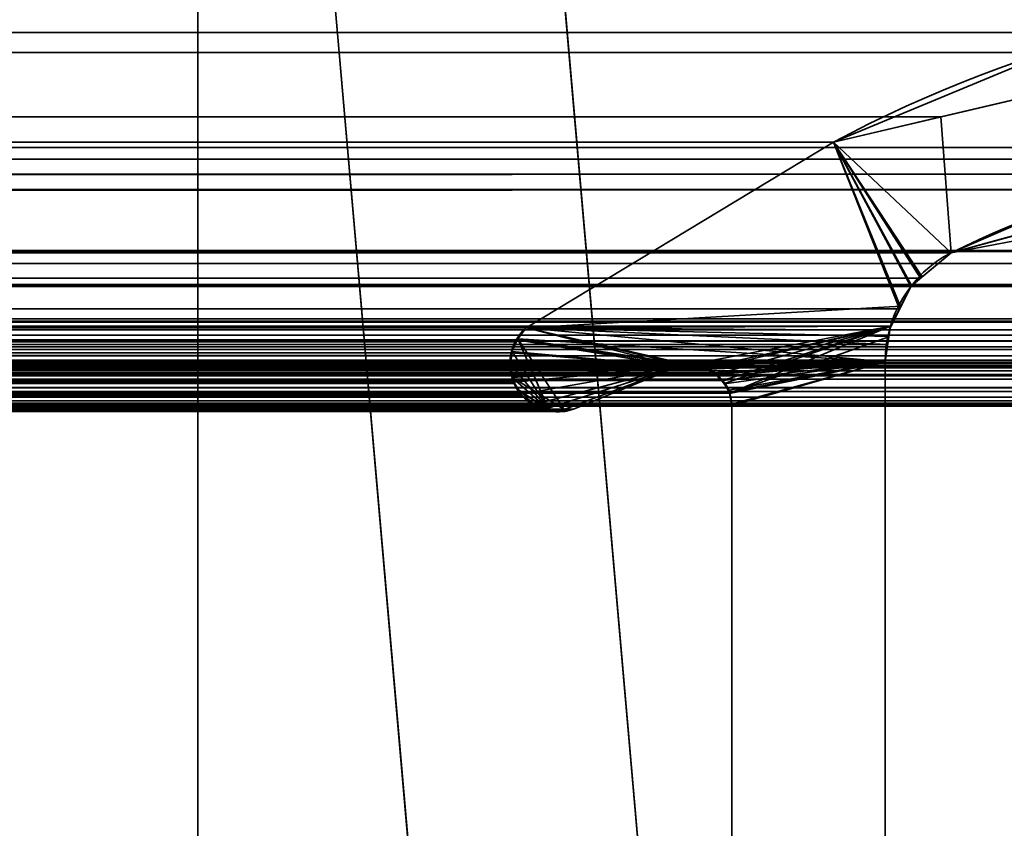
# Model space of a CAD drawing. Header units: millimetres. Extents: x -603 to 3703, y -115 to 193.
# Tile 139 of 256: x 398.33 to 404.78, y 8.77 to 14.07. Entities that reach past the tile are written whole.
import ezdxf

# ---------------------------------------------------------------- set-up
doc = ezdxf.new("R2010")
doc.units = ezdxf.units.MM
doc.layers.add('151', color=7, linetype='Continuous', true_color=0xffffff)

# ---------------------------------------------------------------- blocks, each defined once
blk = doc.blocks.new('UG_SURFACE_001')
at = {"layer": '151', "color": 252, "linetype": 'Continuous', "lineweight": 35}
for points in [[(603, -18, 2212.25), (603, 174.4, 2212.25), (-603, 174.4, 2212.25), (-603, -18, 2212.25)], [(-453, -18, 2062.2499), (-453, 174.4, 2062.2499), (453, 174.4, 2062.2499), (453, -18, 2062.2499)]]:
    blk.add_3dface(points, dxfattribs=at)
blk = doc.blocks.new('UG_SURFACE_031')
at = {"layer": '151', "color": 7, "linetype": 'Continuous', "lineweight": 35}
for points in [[(-409.1801, 13.8524, 2016.4301), (409.1801, 13.8524, 2016.4301), (407.8079, 14.2393, 2015.058)], [(-407.8079, 14.2393, 2015.058), (-409.1801, 13.8524, 2016.4301), (407.8079, 14.2393, 2015.058)], [(407.8079, 14.2393, 2015.058), (406.7246, 13.9851, 2013.9747), (-406.7246, 13.9851, 2013.9747), (-407.8079, 14.2393, 2015.058)], [(404.3656, 13.4315, 2011.6158), (-404.3656, 13.4315, 2011.6158), (-406.7246, 13.9851, 2013.9747), (406.7246, 13.9851, 2013.9747)], [(406.2989, 13.0566, 2013.5489), (404.4322, 12.5427, 2011.6823), (404.3656, 13.4315, 2011.6158), (406.7246, 13.9851, 2013.9747)], [(409.1801, 13.8524, 2016.4301), (-409.1801, 13.8524, 2016.4301), (-411.652, 13.1555, 2018.9021), (411.652, 13.1555, 2018.9021)], [(403.663, 13.2666, 2010.9129), (-403.663, 13.2666, 2010.9129), (-404.3656, 13.4315, 2011.6158), (404.3656, 13.4315, 2011.6158)], [(403.663, 13.2666, 2010.9129), (404.3656, 13.4315, 2011.6158), (404.4322, 12.5427, 2011.6823), (404.2326, 12.3749, 2011.4825)], [(406.9324, 13.231, 2014.1823), (-408.4429, 13.138, 2015.6929), (-408.0881, 13.2339, 2015.3379)], [(406.9324, 13.231, 2014.1823), (408.4286, 12.9555, 2015.6786), (-408.4429, 13.138, 2015.6929)], [(-408.0881, 13.2339, 2015.3379), (406.2989, 13.0566, 2013.5489), (406.9324, 13.231, 2014.1823)], [(-408.0881, 13.2339, 2015.3379), (-406.3101, 12.8978, 2013.5601), (406.2989, 13.0566, 2013.5489)], [(403.663, 13.2666, 2010.9129), (401.6499, 12.0514, 2008.8999), (-401.6499, 12.0514, 2008.8999), (-403.663, 13.2666, 2010.9129)], [(404.0937, 12.1752, 2011.3437), (404.0347, 12.0607, 2011.2846), (401.6499, 12.0514, 2008.8999), (403.663, 13.2666, 2010.9129)], [(403.663, 13.2666, 2010.9129), (404.1691, 12.3216, 2011.4191), (404.0937, 12.1752, 2011.3437)], [(404.2326, 12.3749, 2011.4825), (404.1691, 12.3216, 2011.4191), (403.663, 13.2666, 2010.9129)], [(413.4445, 12.0875, 2020.6945), (411.652, 13.1555, 2018.9021), (-411.652, 13.1555, 2018.9021), (-413.4445, 12.0875, 2020.6945)], [(-410.595, 12.5565, 2017.8449), (-408.4429, 13.138, 2015.6929), (408.4286, 12.9555, 2015.6786)], [(406.2989, 13.0566, 2013.5489), (-406.3101, 12.8978, 2013.5601), (-404.4322, 12.5427, 2011.6823)], [(-404.4322, 12.5427, 2011.6823), (404.4322, 12.5427, 2011.6823), (406.2989, 13.0566, 2013.5489)], [(408.4286, 12.9555, 2015.6786), (410.595, 12.5565, 2017.8449), (-410.595, 12.5565, 2017.8449)], [(-410.7077, 12.4722, 2017.9577), (-410.595, 12.5565, 2017.8449), (410.595, 12.5565, 2017.8449)], [(410.595, 12.5565, 2017.8449), (410.605, 12.552, 2017.8549), (-410.7077, 12.4722, 2017.9577)], [(410.605, 12.552, 2017.8549), (410.7073, 12.4721, 2017.9574), (-410.7077, 12.4722, 2017.9577)], [(404.4322, 12.5427, 2011.6823), (-404.4322, 12.5427, 2011.6823), (-404.2326, 12.3749, 2011.4825), (404.2326, 12.3749, 2011.4825)], [(410.886, 12.3326, 2018.136), (-410.8725, 12.3488, 2018.1224), (-410.7077, 12.4722, 2017.9577)], [(-410.7077, 12.4722, 2017.9577), (410.7073, 12.4721, 2017.9574), (410.886, 12.3326, 2018.136)], [(411.0107, 12.1085, 2018.2607), (-411.0101, 12.1078, 2018.2602), (-410.8901, 12.318, 2018.1401)], [(410.886, 12.3326, 2018.136), (-410.8901, 12.318, 2018.1401), (-410.8725, 12.3488, 2018.1224)], [(410.886, 12.3326, 2018.136), (410.8926, 12.3208, 2018.1425), (-410.8901, 12.318, 2018.1401)], [(-410.8901, 12.318, 2018.1401), (410.8926, 12.3208, 2018.1425), (411.0107, 12.1085, 2018.2607)], [(404.1691, 12.3216, 2011.4191), (-404.2326, 12.3749, 2011.4825), (-404.1691, 12.3216, 2011.4191)], [(404.1691, 12.3216, 2011.4191), (404.2326, 12.3749, 2011.4825), (-404.2326, 12.3749, 2011.4825)], [(-404.1691, 12.3216, 2011.4191), (404.0937, 12.1752, 2011.3437), (404.1691, 12.3216, 2011.4191)], [(-404.1691, 12.3216, 2011.4191), (-404.0937, 12.1752, 2011.3437), (404.0937, 12.1752, 2011.3437)], [(404.0347, 12.0607, 2011.2846), (-404.0937, 12.1752, 2011.3437), (-404.0347, 12.0607, 2011.2846)], [(404.0347, 12.0607, 2011.2846), (404.0937, 12.1752, 2011.3437), (-404.0937, 12.1752, 2011.3437)], [(413.4445, 12.0875, 2020.6945), (-413.4445, 12.0875, 2020.6945), (-413.4978, 12.0368, 2020.7477), (413.4978, 12.0368, 2020.7477)], [(411.0184, 12.0946, 2018.2683), (-411.0615, 11.8663, 2018.3115), (-411.0196, 12.0912, 2018.2695)], [(411.0184, 12.0946, 2018.2683), (411.0615, 11.8663, 2018.3115), (-411.0615, 11.8663, 2018.3115)], [(411.0184, 12.0946, 2018.2683), (-411.0196, 12.0912, 2018.2695), (-411.0101, 12.1078, 2018.2602)], [(-411.0101, 12.1078, 2018.2602), (411.0107, 12.1085, 2018.2607), (411.0184, 12.0946, 2018.2683)], [(-404.0347, 12.0607, 2011.2846), (404.0171, 11.9423, 2011.2672), (404.0347, 12.0607, 2011.2846)], [(-404.0347, 12.0607, 2011.2846), (-404.0171, 11.9423, 2011.2672), (404.0171, 11.9423, 2011.2672)], [(401.6499, 12.0514, 2008.8999), (404.0347, 12.0607, 2011.2846), (404.0171, 11.9423, 2011.2672)], [(-413.5326, 12.0036, 2020.7827), (-413.5506, 11.9642, 2020.8006), (413.5506, 11.9642, 2020.8006)], [(413.5326, 12.0036, 2020.7827), (413.4978, 12.0368, 2020.7477), (-413.4978, 12.0368, 2020.7477), (-413.5326, 12.0036, 2020.7827)], [(-413.5326, 12.0036, 2020.7827), (413.5506, 11.9642, 2020.8006), (413.5326, 12.0036, 2020.7827)], [(-401.5873, 11.9733, 2008.8372), (-401.6499, 12.0514, 2008.8999), (401.6499, 12.0514, 2008.8999)], [(401.6499, 12.0514, 2008.8999), (401.5881, 11.972, 2008.8382), (-401.5873, 11.9733, 2008.8372)], [(401.5881, 11.972, 2008.8382), (401.6499, 12.0514, 2008.8999), (402.6485, 11.798, 2009.8984)], [(401.6499, 12.0514, 2008.8999), (402.7161, 11.8082, 2009.9661), (402.682, 11.8051, 2009.932)], [(402.682, 11.8051, 2009.932), (402.6485, 11.798, 2009.8984), (401.6499, 12.0514, 2008.8999)], [(402.8019, 11.7896, 2010.052), (402.7161, 11.8082, 2009.9661), (401.6499, 12.0514, 2008.8999), (404, 11.8277, 2011.25)], [(404.0171, 11.9423, 2011.2672), (404, 11.8277, 2011.25), (401.6499, 12.0514, 2008.8999)], [(413.5506, 11.9642, 2020.8006), (-413.5506, 11.9642, 2020.8006), (-413.5682, 11.9257, 2020.8182), (413.5682, 11.9257, 2020.8182)], [(404.0171, 11.9423, 2011.2672), (-404.0171, 11.9423, 2011.2672), (-404, 11.8277, 2011.25), (404, 11.8277, 2011.25)], [(-401.5826, 11.9675, 2008.8327), (-401.5873, 11.9733, 2008.8372), (401.5881, 11.972, 2008.8382)], [(-401.5826, 11.9675, 2008.8327), (401.5881, 11.972, 2008.8382), (401.5783, 11.9593, 2008.8282)], [(401.5783, 11.9593, 2008.8282), (-401.5528, 11.8865, 2008.8029), (-401.5826, 11.9675, 2008.8327)], [(401.5783, 11.9593, 2008.8282), (401.5539, 11.8859, 2008.8038), (-401.5528, 11.8865, 2008.8029)], [(402.6485, 11.798, 2009.8984), (401.5539, 11.8859, 2008.8038), (401.5783, 11.9593, 2008.8282), (401.5881, 11.972, 2008.8382)], [(-413.5758, 11.9091, 2020.8259), (-413.5839, 11.838, 2020.834), (413.5839, 11.838, 2020.834)], [(413.5758, 11.9091, 2020.8259), (413.5682, 11.9257, 2020.8182), (-413.5682, 11.9257, 2020.8182), (-413.5758, 11.9091, 2020.8259)], [(-413.5758, 11.9091, 2020.8259), (413.5839, 11.838, 2020.834), (413.5758, 11.9091, 2020.8259)], [(-411.0615, 6.7187, 2018.3115), (-411.0615, 11.8663, 2018.3115), (411.0615, 11.8663, 2018.3115), (411.0615, 6.7187, 2018.3115)], [(-401.5502, 11.8796, 2008.8003), (-401.5528, 11.8865, 2008.8029), (401.5539, 11.8859, 2008.8038)], [(-401.5502, 11.8796, 2008.8003), (401.5539, 11.8859, 2008.8038), (401.5482, 11.8687, 2008.7981)], [(401.5482, 11.8687, 2008.7981), (-401.5448, 11.7907, 2008.7948), (-401.5502, 11.8796, 2008.8003)], [(401.5482, 11.8687, 2008.7981), (401.5464, 11.7907, 2008.7965), (-401.5448, 11.7907, 2008.7948)], [(402.6485, 11.798, 2009.8984), (401.5464, 11.7907, 2008.7965), (401.5482, 11.8687, 2008.7981), (401.5539, 11.8859, 2008.8038)], [(413.5854, 11.8249, 2020.8354), (-413.5839, 11.838, 2020.834), (-413.5854, 11.8249, 2020.8354)], [(-413.5854, 11.8249, 2020.8354), (-413.572, 11.7445, 2020.822), (413.572, 11.7445, 2020.822), (413.5854, 11.8249, 2020.8354)], [(413.5854, 11.8249, 2020.8354), (413.5839, 11.838, 2020.834), (-413.5839, 11.838, 2020.834)], [(412.3996, 11.8171, 2019.6495), (413.1971, 11.5484, 2020.447), (-413.1971, 11.5484, 2020.447), (-412.3996, 11.8171, 2019.6495)], [(412.3996, 11.8171, 2019.6495), (-412.3996, 11.8171, 2019.6495), (-412.3857, 11.8169, 2019.6357)], [(412.3439, 11.826, 2019.594), (-412.3857, 11.8169, 2019.6357), (-412.3131, 11.8159, 2019.5632)], [(412.3439, 11.826, 2019.594), (412.3856, 11.8193, 2019.6357), (-412.3857, 11.8169, 2019.6357)], [(-412.3857, 11.8169, 2019.6357), (412.3856, 11.8193, 2019.6357), (412.3996, 11.8171, 2019.6495)], [(-412.3131, 11.8159, 2019.5632), (412.3137, 11.8195, 2019.5637), (412.3439, 11.826, 2019.594)], [(412.3137, 11.8195, 2019.5637), (-412.3131, 11.8159, 2019.5632), (-412.26, 11.8152, 2019.51)], [(-412.26, 11.8152, 2019.51), (412.2388, 11.8035, 2019.4888), (412.3137, 11.8195, 2019.5637)], [(-412.26, 11.8152, 2019.51), (-412.2396, 11.8032, 2019.4895), (412.2388, 11.8035, 2019.4888)], [(412.2226, 11.8, 2019.4726), (412.2388, 11.8035, 2019.4888), (-412.2396, 11.8032, 2019.4895)], [(412.2042, 11.7898, 2019.4542), (-412.2396, 11.8032, 2019.4895), (-412.1823, 11.7697, 2019.4323)], [(412.2042, 11.7898, 2019.4542), (412.2226, 11.8, 2019.4726), (-412.2396, 11.8032, 2019.4895)], [(-404, 11.8277, 2011.25), (-404, 5.7035, 2011.25), (404, 5.7035, 2011.25), (404, 11.8277, 2011.25)], [(402.8019, 11.7896, 2010.052), (-402.8019, 11.7896, 2010.052), (-402.7161, 11.8082, 2009.9661), (402.7161, 11.8082, 2009.9661)], [(402.682, 11.8051, 2009.932), (-402.7161, 11.8082, 2009.9661), (-402.682, 11.8051, 2009.932)], [(402.682, 11.8051, 2009.932), (402.7161, 11.8082, 2009.9661), (-402.7161, 11.8082, 2009.9661)], [(-402.682, 11.8051, 2009.932), (402.6485, 11.798, 2009.8984), (402.682, 11.8051, 2009.932)], [(-402.682, 11.8051, 2009.932), (-402.6485, 11.798, 2009.8984), (402.6485, 11.798, 2009.8984)], [(401.96, 11.5173, 2009.2101), (402.6485, 11.798, 2009.8984), (-402.6485, 11.798, 2009.8984), (-401.96, 11.5173, 2009.2101)], [(402.6485, 11.798, 2009.8984), (401.5689, 11.6953, 2008.8189), (401.5461, 11.777, 2008.796), (401.5464, 11.7907, 2008.7965)], [(401.6164, 11.6165, 2008.8663), (401.5713, 11.6865, 2008.8212), (401.5689, 11.6953, 2008.8189), (402.6485, 11.798, 2009.8984)], [(401.7019, 11.5484, 2008.9519), (401.6227, 11.6068, 2008.8727), (401.6164, 11.6165, 2008.8663), (402.6485, 11.798, 2009.8984)], [(402.6485, 11.798, 2009.8984), (401.7785, 11.5211, 2009.0284), (401.7296, 11.528, 2008.9796), (401.7019, 11.5484, 2008.9519)], [(401.8747, 11.5076, 2009.1248), (401.7785, 11.5211, 2009.0284), (402.6485, 11.798, 2009.8984)], [(402.6485, 11.798, 2009.8984), (401.96, 11.5173, 2009.2101), (401.9031, 11.5036, 2009.1531), (401.8747, 11.5076, 2009.1248)], [(404, 11.8277, 2011.25), (402.8453, 11.7801, 2010.0954), (402.8019, 11.7896, 2010.052)], [(402.8748, 11.7564, 2010.1249), (402.8453, 11.7801, 2010.0954), (404, 11.8277, 2011.25)], [(404, 11.8277, 2011.25), (402.9386, 11.705, 2010.1886), (402.8748, 11.7564, 2010.1249)], [(402.9801, 11.6291, 2010.2301), (402.9388, 11.7047, 2010.1888), (402.9386, 11.705, 2010.1886), (404, 11.8277, 2011.25)], [(404, 11.8277, 2011.25), (402.9838, 11.6222, 2010.2339), (402.9801, 11.6291, 2010.2301)], [(402.9963, 11.5516, 2010.2463), (402.9838, 11.6222, 2010.2339), (404, 11.8277, 2011.25)], [(404, 11.8277, 2011.25), (402.9979, 11.5427, 2010.2479), (402.9963, 11.5516, 2010.2463)], [(402.9979, 7.7467, 2010.2479), (402.9979, 11.5427, 2010.2479), (404, 11.8277, 2011.25), (404, 5.7035, 2011.25)], [(413.572, 11.7445, 2020.822), (-413.572, 11.7445, 2020.822), (-413.5677, 11.736, 2020.8178), (413.5677, 11.736, 2020.8178)], [(413.5287, 11.6585, 2020.7787), (-413.5677, 11.736, 2020.8178), (-413.5287, 11.6585, 2020.7787)], [(413.5287, 11.6585, 2020.7787), (413.5677, 11.736, 2020.8178), (-413.5677, 11.736, 2020.8178)], [(-412.1823, 11.7697, 2019.4323), (412.1832, 11.7696, 2019.4333), (412.2042, 11.7898, 2019.4542)], [(412.1832, 11.7696, 2019.4333), (-412.1823, 11.7697, 2019.4323), (-412.1634, 11.7586, 2019.4135)], [(-412.1634, 11.7586, 2019.4135), (412.1262, 11.7148, 2019.376), (412.1832, 11.7696, 2019.4333)], [(-412.1634, 11.7586, 2019.4135), (-412.1286, 11.7112, 2019.3787), (412.1262, 11.7148, 2019.376)], [(-402.9386, 11.705, 2010.1886), (-402.8748, 11.7564, 2010.1249), (402.8748, 11.7564, 2010.1249), (402.9386, 11.705, 2010.1886)], [(402.8453, 11.7801, 2010.0954), (-402.8748, 11.7564, 2010.1249), (-402.8453, 11.7801, 2010.0954)], [(402.8453, 11.7801, 2010.0954), (402.8748, 11.7564, 2010.1249), (-402.8748, 11.7564, 2010.1249)], [(-402.8453, 11.7801, 2010.0954), (-402.8019, 11.7896, 2010.052), (402.8019, 11.7896, 2010.052), (402.8453, 11.7801, 2010.0954)], [(401.5461, 11.777, 2008.796), (-401.5684, 11.6955, 2008.8184), (-401.5656, 11.7002, 2008.8155)], [(401.5461, 11.777, 2008.796), (401.5689, 11.6953, 2008.8189), (-401.5684, 11.6955, 2008.8184)], [(-401.5656, 11.7002, 2008.8155), (401.5464, 11.7907, 2008.7965), (401.5461, 11.777, 2008.796)], [(-401.5656, 11.7002, 2008.8155), (-401.5448, 11.7899, 2008.7948), (401.5464, 11.7907, 2008.7965)], [(-401.5448, 11.7899, 2008.7948), (-401.5448, 11.7907, 2008.7948), (401.5464, 11.7907, 2008.7965)], [(412.1259, 11.7145, 2019.3758), (412.1262, 11.7148, 2019.376), (-412.1286, 11.7112, 2019.3787)], [(412.1259, 11.7145, 2019.3758), (-412.1286, 11.7112, 2019.3787), (-412.1071, 11.6819, 2019.357)], [(-412.1071, 11.6819, 2019.357), (412.0888, 11.6334, 2019.3388), (412.1259, 11.7145, 2019.3758)], [(-412.1071, 11.6819, 2019.357), (-412.0888, 11.6334, 2019.3388), (412.0888, 11.6334, 2019.3388)], [(402.9801, 11.6291, 2010.2301), (-402.9801, 11.6291, 2010.2301), (-402.9388, 11.7047, 2010.1888), (402.9388, 11.7047, 2010.1888)], [(402.9386, 11.705, 2010.1886), (-402.9388, 11.7047, 2010.1888), (-402.9386, 11.705, 2010.1886)], [(402.9386, 11.705, 2010.1886), (402.9388, 11.7047, 2010.1888), (-402.9388, 11.7047, 2010.1888)], [(401.5713, 11.6865, 2008.8212), (-401.6166, 11.6167, 2008.8665), (-401.5684, 11.6955, 2008.8184)], [(401.5713, 11.6865, 2008.8212), (401.6164, 11.6165, 2008.8663), (-401.6166, 11.6167, 2008.8665)], [(-401.5684, 11.6955, 2008.8184), (401.5689, 11.6953, 2008.8189), (401.5713, 11.6865, 2008.8212)], [(413.5278, 11.6576, 2020.7777), (-413.5278, 11.6576, 2020.7777), (-413.4589, 11.5964, 2020.7088), (413.4589, 11.5964, 2020.7088)], [(412.0888, 7.3541, 2019.3388), (412.0888, 11.6334, 2019.3388), (-412.0888, 11.6334, 2019.3388), (-412.0888, 7.3541, 2019.3388)], [(402.9963, 11.5516, 2010.2463), (-402.9963, 11.5516, 2010.2463), (-402.9838, 11.6222, 2010.2339)], [(-402.9838, 11.6222, 2010.2339), (-402.9801, 11.6291, 2010.2301), (402.9801, 11.6291, 2010.2301), (402.9838, 11.6222, 2010.2339)], [(402.9838, 11.6222, 2010.2339), (402.9963, 11.5516, 2010.2463), (-402.9838, 11.6222, 2010.2339)], [(-401.6545, 11.5755, 2008.9045), (401.6227, 11.6068, 2008.8727), (401.7019, 11.5484, 2008.9519)], [(-401.6545, 11.5755, 2008.9045), (-401.6227, 11.6068, 2008.8727), (401.6227, 11.6068, 2008.8727)], [(-401.6227, 11.6068, 2008.8727), (-401.6166, 11.6167, 2008.8665), (401.6164, 11.6165, 2008.8663)], [(401.6164, 11.6165, 2008.8663), (401.6227, 11.6068, 2008.8727), (-401.6227, 11.6068, 2008.8727)], [(413.4589, 11.5964, 2020.7088), (-413.4589, 11.5964, 2020.7088), (-413.4325, 11.573, 2020.6826)], [(413.4325, 11.573, 2020.6826), (413.4589, 11.5964, 2020.7088), (-413.4325, 11.573, 2020.6826)], [(413.4017, 11.558, 2020.6518), (-413.4325, 11.573, 2020.6826), (-413.4017, 11.558, 2020.6518)], [(413.4017, 11.558, 2020.6518), (413.4325, 11.573, 2020.6826), (-413.4325, 11.573, 2020.6826)], [(-413.4017, 11.558, 2020.6518), (-413.3787, 11.5549, 2020.6287), (413.3787, 11.5549, 2020.6287), (413.4017, 11.558, 2020.6518)], [(413.3787, 11.5549, 2020.6287), (-413.3787, 11.5549, 2020.6287), (-413.2904, 11.543, 2020.5405), (413.2904, 11.543, 2020.5405)], [(413.2478, 11.5372, 2020.4978), (-413.2904, 11.543, 2020.5405), (-413.2478, 11.5372, 2020.4978)], [(413.2478, 11.5372, 2020.4978), (413.2904, 11.543, 2020.5405), (-413.2904, 11.543, 2020.5405)], [(-413.2478, 11.5372, 2020.4978), (413.1971, 11.5484, 2020.447), (413.2478, 11.5372, 2020.4978)], [(-413.2478, 11.5372, 2020.4978), (-413.1971, 11.5484, 2020.447), (413.1971, 11.5484, 2020.447)], [(402.9979, 11.5427, 2010.2479), (-402.9979, 11.5427, 2010.2479), (-402.9963, 11.5516, 2010.2463), (402.9963, 11.5516, 2010.2463)], [(402.9979, 11.5427, 2010.2479), (402.9979, 7.7467, 2010.2479), (-402.9979, 7.7467, 2010.2479), (-402.9979, 11.5427, 2010.2479)], [(401.7296, 11.528, 2008.9796), (-401.7784, 11.5132, 2009.0284), (-401.7021, 11.5516, 2008.9521)], [(401.7019, 11.5484, 2008.9519), (-401.7021, 11.5516, 2008.9521), (-401.6545, 11.5755, 2008.9045)], [(-401.7021, 11.5516, 2008.9521), (401.7019, 11.5484, 2008.9519), (401.7296, 11.528, 2008.9796)], [(-401.96, 11.5173, 2009.2101), (-401.8739, 11.5128, 2009.1238), (401.8747, 11.5076, 2009.1248)], [(401.8747, 11.5076, 2009.1248), (401.9031, 11.5036, 2009.1531), (-401.96, 11.5173, 2009.2101)], [(401.9031, 11.5036, 2009.1531), (401.96, 11.5173, 2009.2101), (-401.96, 11.5173, 2009.2101)], [(401.8747, 11.5076, 2009.1248), (-401.8739, 11.5128, 2009.1238), (-401.7878, 11.5084, 2009.0377)], [(-401.7878, 11.5084, 2009.0377), (401.7785, 11.5211, 2009.0284), (401.8747, 11.5076, 2009.1248)], [(-401.7878, 11.5084, 2009.0377), (-401.7784, 11.5132, 2009.0284), (401.7785, 11.5211, 2009.0284)], [(401.7296, 11.528, 2008.9796), (401.7785, 11.5211, 2009.0284), (-401.7784, 11.5132, 2009.0284)]]:
    blk.add_3dface(points, dxfattribs=at)
blk = doc.blocks.new('UG_SURFACE_032')
at = {"layer": '151', "color": 7, "linetype": 'Continuous', "lineweight": 35}
for points in [[(403.663, 13.2666, 2010.9129), (406.343, 13.8955, 2013.593), (405.1506, 13.8846, -7.75)], [(406.343, 13.8955, 2013.593), (403.663, 13.2666, 2010.9129), (404.4322, 12.5427, 2011.6823), (405.9314, 12.8262, 2013.1814)], [(405.1506, 13.8846, -7.75), (403.663, 13.2666, -7.75), (403.663, 13.2666, 2010.9129)], [(405.0178, 12.7957, -7.75), (404.4322, 12.5427, -7.75), (403.663, 13.2666, -7.75), (405.1506, 13.8846, -7.75)], [(403.663, 13.2666, -7.75), (401.6499, 12.0514, -7.75), (401.6499, 12.0514, 2008.8999), (403.663, 13.2666, 2010.9129)], [(401.6499, 12.0514, -7.75), (403.663, 13.2666, -7.75), (404.1743, 12.3282, -7.75), (404.1058, 12.1916, -7.75)], [(403.663, 13.2666, 2010.9129), (401.6499, 12.0514, 2008.8999), (404.0347, 12.0607, 2011.2846), (404.1008, 12.1889, 2011.3509)], [(403.663, 13.2666, -7.75), (404.4322, 12.5427, -7.75), (404.243, 12.3854, -7.75)], [(404.243, 12.3854, -7.75), (404.1743, 12.3282, -7.75), (403.663, 13.2666, -7.75)], [(403.663, 13.2666, 2010.9129), (404.1691, 12.3216, 2011.4191), (404.2403, 12.3814, 2011.4903)], [(404.2403, 12.3814, 2011.4903), (404.4322, 12.5427, 2011.6823), (403.663, 13.2666, 2010.9129)], [(404.1008, 12.1889, 2011.3509), (404.1691, 12.3216, 2011.4191), (403.663, 13.2666, 2010.9129)], [(405.9286, 12.9478, -7.75), (405.9314, 12.8262, 2013.1814), (404.4322, 12.5427, 2011.6823)], [(404.4322, 12.5427, 2011.6823), (405.0178, 12.7957, -7.75), (405.9286, 12.9478, -7.75)], [(404.4322, 12.5427, 2011.6823), (404.4322, 12.5427, -7.75), (405.0178, 12.7957, -7.75)], [(404.4322, 12.5427, -7.75), (404.4322, 12.5427, 2011.6823), (404.2403, 12.3814, 2011.4903)], [(404.2403, 12.3814, 2011.4903), (404.243, 12.3854, -7.75), (404.4322, 12.5427, -7.75)], [(404.243, 12.3854, -7.75), (404.2403, 12.3814, 2011.4903), (404.1691, 12.3216, 2011.4191)], [(404.1691, 12.3216, 2011.4191), (404.1743, 12.3282, -7.75), (404.243, 12.3854, -7.75)], [(404.1691, 12.3216, 2011.4191), (404.1008, 12.1889, 2011.3509), (404.1058, 12.1916, -7.75)], [(404.1691, 12.3216, 2011.4191), (404.1058, 12.1916, -7.75), (404.1743, 12.3282, -7.75)], [(404.1058, 12.1916, -7.75), (404.0276, 12.0359, -7.75), (401.6499, 12.0514, -7.75)], [(404.0276, 12.0359, -7.75), (404.1058, 12.1916, -7.75), (404.1008, 12.1889, 2011.3509)], [(404.0276, 12.0359, -7.75), (404.1008, 12.1889, 2011.3509), (404.0347, 12.0607, 2011.2846)], [(402.682, 11.8051, 2009.932), (402.7161, 11.8082, 2009.9661), (404.0347, 12.0607, 2011.2846), (401.6499, 12.0514, 2008.8999)], [(404.0347, 12.0607, 2011.2846), (402.7161, 11.8082, 2009.9661), (402.8116, 11.7875, 2010.0615)], [(402.8116, 11.7875, 2010.0615), (402.8453, 11.7801, 2010.0954), (404.0347, 12.0607, 2011.2846)], [(404.0347, 12.0607, 2011.2846), (402.8453, 11.7801, 2010.0954), (402.8899, 11.7442, 2010.1399)], [(402.8899, 11.7442, 2010.1399), (402.9386, 11.705, 2010.1886), (404.0347, 12.0607, 2011.2846)], [(404.0347, 12.0607, 2011.2846), (402.9386, 11.705, 2010.1886), (402.9489, 11.6862, 2010.1988)], [(402.9489, 11.6862, 2010.1988), (402.9838, 11.6222, 2010.2339), (404.0347, 12.0607, 2011.2846)], [(404.0244, 11.9915, 2011.2743), (404.0347, 12.0607, 2011.2846), (402.9838, 11.6222, 2010.2339), (402.9839, 11.6216, 2010.2339)], [(404.0347, 12.0607, 2011.2846), (404.0219, 11.9929, -7.75), (404.0276, 12.0359, -7.75)], [(404.0347, 12.0607, 2011.2846), (404.0244, 11.9915, 2011.2743), (404.0219, 11.9929, -7.75)], [(401.6499, 12.0514, -7.75), (401.5957, 11.9786, -7.75), (401.5933, 11.9786, 2008.8432)], [(401.5933, 11.9786, 2008.8432), (401.6499, 12.0514, 2008.8999), (401.6499, 12.0514, -7.75)], [(402.6485, 11.798, 2009.8984), (401.6499, 12.0514, 2008.8999), (401.5933, 11.9786, 2008.8432)], [(404.0219, 11.9929, -7.75), (404, 11.8277, -7.75), (401.5957, 11.9786, -7.75), (401.6499, 12.0514, -7.75)], [(401.6499, 12.0514, -7.75), (404.0276, 12.0359, -7.75), (404.0219, 11.9929, -7.75)], [(401.6499, 12.0514, 2008.8999), (402.6485, 11.798, 2009.8984), (402.682, 11.8051, 2009.932)], [(402.9839, 11.6216, 2010.2339), (402.9979, 11.5427, 2010.2479), (404, 11.8277, 2011.25), (404.0244, 11.9915, 2011.2743)], [(404.0219, 11.9929, -7.75), (404.0244, 11.9915, 2011.2743), (404, 11.8277, 2011.25)], [(404, 11.8277, 2011.25), (404, 11.8277, -7.75), (404.0219, 11.9929, -7.75)], [(401.5957, 11.9786, -7.75), (401.5724, 11.9473, -7.75), (401.557, 11.8953, 2008.8069)], [(401.557, 11.8953, 2008.8069), (401.5783, 11.9593, 2008.8282), (401.5957, 11.9786, -7.75)], [(401.5933, 11.9786, 2008.8432), (401.5783, 11.9593, 2008.8282), (401.557, 11.8953, 2008.8069), (402.6485, 11.798, 2009.8984)], [(401.5724, 11.9473, -7.75), (401.5595, 11.8957, -7.75), (401.557, 11.8953, 2008.8069)], [(401.5595, 11.8957, -7.75), (401.5724, 11.9473, -7.75), (401.5957, 11.9786, -7.75), (401.7987, 11.5127, -7.75)], [(401.5783, 11.9593, 2008.8282), (401.5933, 11.9786, 2008.8432), (401.5957, 11.9786, -7.75)], [(401.5957, 11.9786, -7.75), (401.9027, 11.5083, -7.75), (401.8523, 11.5004, -7.75), (401.7987, 11.5127, -7.75)], [(401.5957, 11.9786, -7.75), (402.6485, 11.798, -7.75), (401.96, 11.5173, -7.75), (401.9027, 11.5083, -7.75)], [(401.5957, 11.9786, -7.75), (402.7161, 11.8082, -7.75), (402.682, 11.8051, -7.75)], [(402.682, 11.8051, -7.75), (402.6485, 11.798, -7.75), (401.5957, 11.9786, -7.75)], [(402.7161, 11.8082, -7.75), (401.5957, 11.9786, -7.75), (404, 11.8277, -7.75)], [(401.5595, 11.8957, -7.75), (401.5443, 11.835, -7.75), (401.5469, 11.8101, 2008.7969)], [(401.5478, 11.8108, -7.75), (401.5443, 11.835, -7.75), (401.5595, 11.8957, -7.75), (401.7987, 11.5127, -7.75)], [(401.5469, 11.8101, 2008.7969), (401.5482, 11.8687, 2008.7981), (401.5595, 11.8957, -7.75)], [(401.557, 11.8953, 2008.8069), (401.5482, 11.8687, 2008.7981), (401.5469, 11.8101, 2008.7969), (402.6485, 11.798, 2009.8984)], [(401.5482, 11.8687, 2008.7981), (401.557, 11.8953, 2008.8069), (401.5595, 11.8957, -7.75)], [(401.5443, 11.835, -7.75), (401.5478, 11.8108, -7.75), (401.5469, 11.8101, 2008.7969)], [(401.5461, 11.777, 2008.796), (401.5478, 11.8108, -7.75), (401.5605, 11.7233, -7.75)], [(401.5461, 11.777, 2008.796), (401.5469, 11.8101, 2008.7969), (401.5478, 11.8108, -7.75)], [(401.5469, 11.8101, 2008.7969), (401.5461, 11.777, 2008.796), (401.5607, 11.7246, 2008.8108), (402.6485, 11.798, 2009.8984)], [(401.5605, 11.7233, -7.75), (401.5478, 11.8108, -7.75), (401.7987, 11.5127, -7.75)], [(401.9032, 11.5143, 2009.1531), (401.96, 11.5173, 2009.2101), (402.6485, 11.798, 2009.8984), (401.5607, 11.7246, 2008.8108)], [(401.96, 11.5173, -7.75), (402.6485, 11.798, -7.75), (402.6485, 11.798, 2009.8984), (401.96, 11.5173, 2009.2101)], [(402.682, 11.8051, 2009.932), (402.6485, 11.798, -7.75), (402.682, 11.8051, -7.75)], [(402.682, 11.8051, 2009.932), (402.6485, 11.798, 2009.8984), (402.6485, 11.798, -7.75)], [(402.682, 11.8051, -7.75), (402.7161, 11.8082, 2009.9661), (402.682, 11.8051, 2009.932)], [(402.682, 11.8051, -7.75), (402.7161, 11.8082, -7.75), (402.7161, 11.8082, 2009.9661)], [(402.8117, 11.7909, -7.75), (402.7161, 11.8082, -7.75), (404, 11.8277, -7.75)], [(402.8117, 11.7909, -7.75), (402.8116, 11.7875, 2010.0615), (402.7161, 11.8082, 2009.9661)], [(402.7161, 11.8082, 2009.9661), (402.7161, 11.8082, -7.75), (402.8117, 11.7909, -7.75)], [(404, 11.8277, -7.75), (402.8279, 11.7879, -7.75), (402.8117, 11.7909, -7.75)], [(402.8906, 11.7476, -7.75), (402.8279, 11.7879, -7.75), (404, 11.8277, -7.75)], [(404, 11.8277, -7.75), (402.9121, 11.7338, -7.75), (402.8906, 11.7476, -7.75)], [(402.9461, 11.685, -7.75), (402.9121, 11.7338, -7.75), (404, 11.8277, -7.75)], [(404, 11.8277, -7.75), (402.9763, 11.6419, -7.75), (402.9461, 11.685, -7.75)], [(402.9808, 11.6209, -7.75), (402.9763, 11.6419, -7.75), (404, 11.8277, -7.75)], [(404, 11.8277, -7.75), (402.9979, 11.5427, -7.75), (402.9808, 11.6209, -7.75)], [(404, 11.8277, -7.75), (404, 5.7035, -7.75), (402.9979, 7.7467, -7.75), (402.9979, 11.5427, -7.75)], [(404, 5.7035, 2011.25), (404, 11.8277, 2011.25), (402.9979, 11.5427, 2010.2479), (402.9979, 7.7467, 2010.2479)], [(404, 11.8277, 2011.25), (404, 5.7035, 2011.25), (404, 5.7035, -7.75), (404, 11.8277, -7.75)], [(401.5605, 11.7233, -7.75), (401.5607, 11.7246, 2008.8108), (401.5461, 11.777, 2008.796)], [(402.8116, 11.7875, 2010.0615), (402.8117, 11.7909, -7.75), (402.8279, 11.7879, -7.75)], [(402.8116, 11.7875, 2010.0615), (402.8279, 11.7879, -7.75), (402.8906, 11.7476, -7.75)], [(402.8906, 11.7476, -7.75), (402.8453, 11.7801, 2010.0954), (402.8116, 11.7875, 2010.0615)], [(402.8906, 11.7476, -7.75), (402.8899, 11.7442, 2010.1399), (402.8453, 11.7801, 2010.0954)], [(402.8899, 11.7442, 2010.1399), (402.8906, 11.7476, -7.75), (402.9121, 11.7338, -7.75)], [(402.9461, 11.685, -7.75), (402.9386, 11.705, 2010.1886), (402.8899, 11.7442, 2010.1399)], [(402.8899, 11.7442, 2010.1399), (402.9121, 11.7338, -7.75), (402.9461, 11.685, -7.75)], [(401.5713, 11.6865, 2008.8212), (401.5607, 11.7246, 2008.8108), (401.5605, 11.7233, -7.75)], [(401.5713, 11.6865, 2008.8212), (401.5605, 11.7233, -7.75), (401.5628, 11.7075, -7.75)], [(401.7987, 11.5127, -7.75), (401.6005, 11.644, -7.75), (401.5628, 11.7075, -7.75), (401.5605, 11.7233, -7.75)], [(401.5607, 11.7246, 2008.8108), (401.7972, 11.5089, 2009.0473), (401.9032, 11.5143, 2009.1531)], [(401.7972, 11.5089, 2009.0473), (401.5607, 11.7246, 2008.8108), (401.5713, 11.6865, 2008.8212), (401.5985, 11.6444, 2008.8484)], [(401.5628, 11.7075, -7.75), (401.5985, 11.6444, 2008.8484), (401.5713, 11.6865, 2008.8212)], [(401.5628, 11.7075, -7.75), (401.6005, 11.644, -7.75), (401.5985, 11.6444, 2008.8484)], [(402.9461, 11.685, -7.75), (402.9489, 11.6862, 2010.1988), (402.9386, 11.705, 2010.1886)], [(402.9489, 11.6862, 2010.1988), (402.9461, 11.685, -7.75), (402.9763, 11.6419, -7.75)], [(402.9763, 11.6419, -7.75), (402.9838, 11.6222, 2010.2339), (402.9489, 11.6862, 2010.1988)], [(401.6227, 11.6068, -7.75), (401.6227, 11.6068, 2008.8727), (401.5985, 11.6444, 2008.8484)], [(401.5985, 11.6444, 2008.8484), (401.6005, 11.644, -7.75), (401.6227, 11.6068, -7.75)], [(401.5985, 11.6444, 2008.8484), (401.6227, 11.6068, 2008.8727), (401.6545, 11.5755, 2008.9045), (401.7015, 11.5519, 2008.9514)], [(401.7015, 11.5519, 2008.9514), (401.7878, 11.5084, 2009.0377), (401.7972, 11.5089, 2009.0473), (401.5985, 11.6444, 2008.8484)], [(401.7024, 11.5477, -7.75), (401.6227, 11.6068, -7.75), (401.6005, 11.644, -7.75), (401.7987, 11.5127, -7.75)], [(401.6545, 11.5755, 2008.9045), (401.6227, 11.6068, -7.75), (401.7024, 11.5477, -7.75)], [(401.6545, 11.5755, 2008.9045), (401.6227, 11.6068, 2008.8727), (401.6227, 11.6068, -7.75)], [(402.9838, 11.6222, 2010.2339), (402.9763, 11.6419, -7.75), (402.9808, 11.6209, -7.75)], [(402.9808, 11.6209, -7.75), (402.9839, 11.6216, 2010.2339), (402.9838, 11.6222, 2010.2339)], [(402.9839, 11.6216, 2010.2339), (402.9808, 11.6209, -7.75), (402.9979, 11.5427, -7.75)], [(402.9979, 11.5427, -7.75), (402.9979, 11.5427, 2010.2479), (402.9839, 11.6216, 2010.2339)], [(401.7024, 11.5477, -7.75), (401.7015, 11.5519, 2008.9514), (401.6545, 11.5755, 2008.9045)], [(401.7878, 11.5084, 2009.0377), (401.7015, 11.5519, 2008.9514), (401.7024, 11.5477, -7.75)], [(401.7878, 11.5084, 2009.0377), (401.7024, 11.5477, -7.75), (401.7276, 11.529, -7.75)], [(401.7987, 11.5127, -7.75), (401.7276, 11.529, -7.75), (401.7024, 11.5477, -7.75)], [(402.9979, 11.5427, -7.75), (402.9979, 7.7467, -7.75), (402.9979, 7.7467, 2010.2479), (402.9979, 11.5427, 2010.2479)], [(401.7878, 11.5084, 2009.0377), (401.7276, 11.529, -7.75), (401.7987, 11.5127, -7.75)], [(401.7987, 11.5127, -7.75), (401.7972, 11.5089, 2009.0473), (401.7878, 11.5084, 2009.0377)], [(401.8523, 11.5004, -7.75), (401.9032, 11.5143, 2009.1531), (401.7972, 11.5089, 2009.0473)], [(401.7972, 11.5089, 2009.0473), (401.7987, 11.5127, -7.75), (401.8523, 11.5004, -7.75)], [(401.8523, 11.5004, -7.75), (401.9027, 11.5083, -7.75), (401.9032, 11.5143, 2009.1531)], [(401.9032, 11.5143, 2009.1531), (401.9027, 11.5083, -7.75), (401.96, 11.5173, -7.75)], [(401.96, 11.5173, -7.75), (401.96, 11.5173, 2009.2101), (401.9032, 11.5143, 2009.1531)]]:
    blk.add_3dface(points, dxfattribs=at)
blk = doc.blocks.new('UG_SURFACE_035')
at = {"layer": '151', "color": 252, "linetype": 'Continuous', "lineweight": 35}
for points in [[(-399.5, 7.25, 2006.7501), (399.5, 7.25, 2006.7501), (399.5, 46.92, 2006.7501), (-399.5, 46.92, 2006.7501)], [(399.5, 46.92, 2006.7501), (399.5, 7.25, 2006.7501), (398, 7.25, 2005.25), (398, 46.92, 2005.25)], [(-414.5, -29.92, 2021.75), (414.5, -29.92, 2021.75), (414.5, 14.42, 2021.75), (-414.5, 14.42, 2021.75)], [(-413, -29.92, 2020.2501), (-413, 14.42, 2020.2501), (413, 14.42, 2020.2501), (413, -29.92, 2020.2501)], [(-401.8933, 14.2823, 2009.1434), (-402.4915, 7.4461, 2009.7415), (402.4915, 7.4461, 2009.7415), (401.8933, 14.2823, 2009.1434)], [(400.9971, 7.3154, 2008.2471), (400.3991, 14.1516, 2007.6489), (401.8933, 14.2823, 2009.1434), (402.4915, 7.4461, 2009.7415)], [(-400.3991, 14.1516, 2007.6489), (400.3991, 14.1516, 2007.6489), (400.9971, 7.3154, 2008.2471), (-400.9971, 7.3154, 2008.2471)]]:
    blk.add_3dface(points, dxfattribs=at)
blk = doc.blocks.new('UG_SURFACE_036')
at = {"layer": '151', "color": 252, "linetype": 'Continuous', "lineweight": 35}
for points in [[(399.5, 46.92, -7.75), (399.5, 7.25, -7.75), (398, 7.25, -7.75), (398, 46.92, -7.75)], [(398, 46.92, 2005.25), (398, 7.25, 2005.25), (399.5, 7.25, 2006.7501), (399.5, 46.92, 2006.7501)], [(399.5, 7.25, 2006.7501), (399.5, 7.25, -7.75), (399.5, 46.92, -7.75), (399.5, 46.92, 2006.7501)], [(400.9971, 7.3154, -7.75), (400.3991, 14.1516, -7.75), (401.8933, 14.2823, -7.75), (402.4915, 7.4461, -7.75)], [(402.4915, 7.4461, 2009.7415), (401.8933, 14.2823, 2009.1434), (400.3991, 14.1516, 2007.6489), (400.9971, 7.3154, 2008.2471)], [(401.8933, 14.2823, 2009.1434), (402.4915, 7.4461, 2009.7415), (402.4915, 7.4461, -7.75), (401.8933, 14.2823, -7.75)], [(400.3991, 14.1516, 2007.6489), (400.3991, 14.1516, -7.75), (400.9971, 7.3154, -7.75), (400.9971, 7.3154, 2008.2471)]]:
    blk.add_3dface(points, dxfattribs=at)

msp = doc.modelspace()

# ---------------------------------------------------------------- linework, layer by layer
at = {"layer": '151', "color": 252, "linetype": 'Continuous', "lineweight": 35, "true_color": 0x939598}
for p, q in [((399.5, 7.25, 2006.75), (399.5, 46.92, 2006.75)), ((399.5, 7.25, 2006.75), (399.5, 46.92, 2006.75)), ((399.5, 7.25, -7.75), (399.5, 46.92, -7.75)), ((401.8933, 14.2823, 2009.1433), (402.4914, 7.4461, 2009.7414)), ((401.8933, 14.2823, -7.75), (402.4914, 7.4461, -7.75)), ((401.8933, 14.2823, 2009.1433), (402.4914, 7.4461, 2009.7414)), ((400.3991, 14.1516, -7.75), (400.9971, 7.3154, -7.75)), ((400.3991, 14.1516, 2007.6491), (400.9971, 7.3154, 2008.2471)), ((400.3991, 14.1516, 2007.6491), (400.9971, 7.3154, 2008.2471)), ((403.663, 13.2666, 2010.913), (-403.663, 13.2666, 2010.913)), ((401.6499, 12.0514, 2008.8999), (403.663, 13.2666, 2010.913)), ((403.663, 13.2666, 2010.913), (401.6499, 12.0514, 2008.8999)), ((403.663, 13.2666, -7.75), (401.6499, 12.0514, -7.75)), ((403.663, 13.2666, -7.75), (403.663, 13.2666, 2010.913)), ((411.652, 13.1555, 2018.902), (-411.652, 13.1555, 2018.902)), ((-410.595, 12.5565, 2017.845), (410.595, 12.5565, 2017.845)), ((-404.4322, 12.5427, 2011.6822), (404.4322, 12.5427, 2011.6822)), ((404.4322, 12.5427, 2011.6822), (404.4322, 12.5427, -7.75)), ((413.4445, 12.0875, 2020.6945), (-413.4445, 12.0875, 2020.6945)), ((401.6499, 12.0514, 2008.8999), (-401.6499, 12.0514, 2008.8999)), ((401.6499, 12.0514, -7.75), (401.6499, 12.0514, 2008.8999)), ((-411.0615, 11.8663, 2018.3115), (411.0615, 11.8663, 2018.3115)), ((412.3996, 11.8171, 2019.6496), (-412.3996, 11.8171, 2019.6496)), ((-404, 11.8277, 2011.25), (404, 11.8277, 2011.25)), ((402.7161, 11.8082, 2009.9661), (-402.7161, 11.8082, 2009.9661)), ((402.6485, 11.798, 2009.8985), (-402.6485, 11.798, 2009.8985)), ((401.96, 11.5173, -7.75), (402.6485, 11.798, -7.75)), ((401.96, 11.5173, 2009.21), (402.6485, 11.798, 2009.8985)), ((401.96, 11.5173, 2009.21), (402.6485, 11.798, 2009.8985)), ((402.6485, 11.798, -7.75), (402.6485, 11.798, 2009.8985)), ((402.7161, 11.8082, -7.75), (402.7161, 11.8082, 2009.9661)), ((404, 11.8277, 2011.25), (404, 11.8277, -7.75)), ((404, 5.7035, 2011.25), (404, 11.8277, 2011.25)), ((404, 5.7035, 2011.25), (404, 11.8277, 2011.25)), ((404, 11.8277, -7.75), (404, 5.7035, -7.75)), ((413.572, 11.7445, 2020.822), (-413.572, 11.7445, 2020.822)), ((412.0888, 11.6334, 2019.3388), (-412.0888, 11.6334, 2019.3388)), ((401.6227, 11.6068, 2008.8727), (-401.6227, 11.6068, 2008.8727)), ((401.6227, 11.6068, -7.75), (401.6227, 11.6068, 2008.8727)), ((413.1971, 11.5484, 2020.4471), (-413.1971, 11.5484, 2020.4471)), ((402.9979, 11.5427, 2010.2479), (-402.9979, 11.5427, 2010.2479)), ((402.9979, 7.7467, 2010.2479), (402.9979, 11.5427, 2010.2479)), ((402.9979, 11.5427, -7.75), (402.9979, 7.7467, -7.75)), ((402.9979, 11.5427, -7.75), (402.9979, 11.5427, 2010.2479)), ((402.9979, 11.5427, 2010.2479), (402.9979, 7.7467, 2010.2479)), ((401.96, 11.5173, 2009.21), (-401.96, 11.5173, 2009.21)), ((401.96, 11.5173, -7.75), (401.96, 11.5173, 2009.21))]:
    msp.add_line(p, q, dxfattribs=at)
for points in [[(403.663, 13.2666, 2010.913), (406.1674, 14.6068, 2013.4174), (409.1854, 14.5654, 2016.4354), (411.652, 13.1555, 2018.902)], [(411.652, 13.1555, -7.75), (409.1854, 14.5654, -7.75), (406.1674, 14.6068, -7.75), (403.663, 13.2666, -7.75)], [(403.663, 13.2666, 2010.913), (406.1674, 14.6068, 2013.4174), (409.1854, 14.5654, 2016.4354), (411.652, 13.1555, 2018.902)], [(404.4322, 12.5427, 2011.6822), (406.3766, 13.4889, 2013.6266), (408.6467, 13.4942, 2015.8967), (410.595, 12.5565, 2017.845)], [(410.595, 12.5565, -7.75), (408.6467, 13.4942, -7.75), (406.3766, 13.4889, -7.75), (404.4322, 12.5427, -7.75)], [(410.595, 12.5565, 2017.845), (408.6467, 13.4942, 2015.8967), (406.3766, 13.4889, 2013.6266), (404.4322, 12.5427, 2011.6822)], [(404.4322, 12.5427, 2011.6822), (404.1667, 12.4026, 2011.4167), (404.0007, 12.1279, 2011.2507), (404, 11.8277, 2011.25)], [(404.4322, 12.5427, 2011.6822), (404.1667, 12.4026, 2011.4167), (404.0007, 12.1279, 2011.2507), (404, 11.8277, 2011.25)], [(404.4322, 12.5427, -7.75), (404.1667, 12.4026, -7.75), (404.0007, 12.1279, -7.75), (404, 11.8277, -7.75)], [(401.6499, 12.0514, -7.75), (401.5197, 11.9364, -7.75), (401.5076, 11.7374, -7.75), (401.6227, 11.6068, -7.75)], [(401.6499, 12.0514, 2008.8999), (401.5197, 11.9364, 2008.7697), (401.5076, 11.7374, 2008.7576), (401.6227, 11.6068, 2008.8727)], [(401.6499, 12.0514, 2008.8999), (401.5197, 11.9364, 2008.7697), (401.5076, 11.7374, 2008.7576), (401.6227, 11.6068, 2008.8727)], [(402.7161, 11.8082, 2009.9661), (402.6931, 11.8075, 2009.9431), (402.6708, 11.804, 2009.9208), (402.6485, 11.798, 2009.8985)], [(402.7161, 11.8082, 2009.9661), (402.6931, 11.8075, 2009.9431), (402.6708, 11.804, 2009.9208), (402.6485, 11.798, 2009.8985)], [(402.6485, 11.798, -7.75), (402.6708, 11.804, -7.75), (402.6931, 11.8075, -7.75), (402.7161, 11.8082, -7.75)], [(402.9979, 11.5427, 2010.2479), (402.9936, 11.6939, 2010.2436), (402.8673, 11.8125, 2010.1173), (402.7161, 11.8082, 2009.9661)], [(402.9979, 11.5427, 2010.2479), (402.9936, 11.6939, 2010.2436), (402.8673, 11.8125, 2010.1173), (402.7161, 11.8082, 2009.9661)], [(402.7161, 11.8082, -7.75), (402.8673, 11.8125, -7.75), (402.9936, 11.6939, -7.75), (402.9979, 11.5427, -7.75)], [(401.96, 11.5173, 2009.21), (401.8397, 11.4762, 2009.0897), (401.7069, 11.5116, 2008.9569), (401.6227, 11.6068, 2008.8727)], [(401.6227, 11.6068, 2008.8727), (401.7069, 11.5116, 2008.9569), (401.8397, 11.4762, 2009.0897), (401.96, 11.5173, 2009.21)], [(401.6227, 11.6068, -7.75), (401.7069, 11.5116, -7.75), (401.8397, 11.4762, -7.75), (401.96, 11.5173, -7.75)]]:
    msp.add_open_spline(points, degree=3, dxfattribs=at)

# ---------------------------------------------------------------- block references
for name in ['UG_SURFACE_001', 'UG_SURFACE_035', 'UG_SURFACE_036', 'UG_SURFACE_031', 'UG_SURFACE_032']:
    msp.add_blockref(name, (0, 0), dxfattribs=at)

doc.saveas('drawing.dxf')
